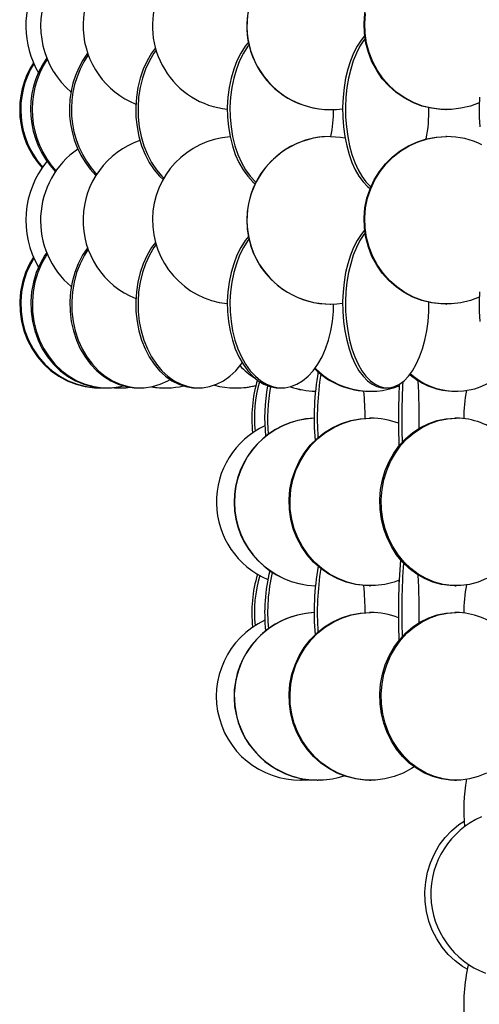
# Model space of a CAD drawing. Header units: millimetres. Extents: x 495 to 2657, y 518 to 2595.
# Tile 4 of 91: x 548 to 616, y 1771 to 1917. Entities that reach past the tile are written whole.
import ezdxf

# ---------------------------------------------------------------- set-up
doc = ezdxf.new("R2010")
doc.units = ezdxf.units.MM

msp = doc.modelspace()

# ---------------------------------------------------------------- linework, layer by layer
at = {"color": 7, "linetype": 'Continuous', "lineweight": 25}
for p, q in [((594.19, 1904.05), (594.23, 1904.05)), ((611.44, 1904.05), (611.54, 1904.05)), ((594.23, 1900.05), (594.19, 1900.05)), ((611.54, 1900.05), (611.44, 1900.05)), ((594.19, 1875.05), (594.23, 1875.05)), ((611.44, 1875.05), (611.54, 1875.05)), ((559.72, 1862.55), (559.87, 1862.55)), ((560.67, 1862.55), (560.89, 1862.55)), ((562.71, 1862.55), (562.79, 1862.55)), ((565.54, 1862.55), (565.83, 1862.55)), ((569.57, 1862.55), (569.59, 1862.55)), ((574.24, 1862.55), (574.58, 1862.55)), ((580.11, 1862.55), (580.17, 1862.55)), ((586.56, 1862.55), (586.95, 1862.55)), ((600.07, 1862.05), (600.21, 1862.05)), ((602.25, 1862.55), (602.69, 1862.55)), ((612.78, 1862.05), (613, 1862.05)), ((600.21, 1858.05), (600.07, 1858.05)), ((613, 1858.05), (612.78, 1858.05)), ((600.07, 1833.05), (600.21, 1833.05)), ((612.78, 1833.05), (613, 1833.05)), ((600.21, 1829.05), (600.07, 1829.05)), ((613, 1829.05), (612.78, 1829.05)), ((589.65, 1804.05), (589.69, 1804.05)), ((592.24, 1804.05), (592.29, 1804.05)), ((592.29, 1804.05), (592.33, 1804.05)), ((592.33, 1804.05), (592.38, 1804.05)), ((600.03, 1804.05), (599.45, 1804.07)), ((600.03, 1804.05), (600.07, 1804.05)), ((600.07, 1804.05), (600.21, 1804.05)), ((600.21, 1804.05), (600.25, 1804.05)), ((600.83, 1804.07), (600.25, 1804.05)), ((612.74, 1804.05), (612.41, 1804.05)), ((612.74, 1804.05), (612.78, 1804.05)), ((612.78, 1804.05), (613, 1804.05)), ((613, 1804.05), (613.04, 1804.05)), ((613.36, 1804.05), (613.04, 1804.05))]:
    msp.add_line(p, q, dxfattribs=at)
at = {"color": 7, "linetype": 'Continuous', "lineweight": 25, "flags": 128}
for points in [[(611.44, 1904.05), (610.71, 1904.07), (609.28, 1904.25), (607.87, 1904.59), (606.52, 1905.11), (605.23, 1905.79), (604.03, 1906.61), (602.94, 1907.58), (601.96, 1908.67), (601.12, 1909.88), (600.42, 1911.17), (599.88, 1912.55), (599.49, 1913.97), (599.28, 1915.44), (599.24, 1916.92), (599.37, 1918.39), (599.66, 1919.84), (600.13, 1921.25), (600.75, 1922.58), (601.52, 1923.84), (602.43, 1924.99), (603.47, 1926.02), (603.83, 1926.32)], [(616.42, 1905.09), (615.11, 1904.59), (613.7, 1904.25), (612.27, 1904.07), (610.82, 1904.07), (609.38, 1904.25), (607.98, 1904.59), (606.62, 1905.11), (605.34, 1905.79), (604.14, 1906.61), (603.04, 1907.58), (602.07, 1908.67), (601.23, 1909.88), (600.53, 1911.17), (599.98, 1912.55), (599.6, 1913.97), (599.39, 1915.44), (599.35, 1916.92), (599.47, 1918.39)], [(599.32, 1915.07), (598.78, 1914.42), (598.19, 1913.52), (597.66, 1912.49), (597.2, 1911.34), (596.8, 1910.08), (596.49, 1908.75), (596.25, 1907.34), (596.1, 1905.89), (596.03, 1904.42), (596.05, 1902.94), (596.16, 1901.47), (596.36, 1900.05), (596.64, 1898.67), (596.99, 1897.38), (597.42, 1896.17), (597.92, 1895.08), (598.48, 1894.11), (599.09, 1893.29), (599.75, 1892.61), (600.14, 1892.29)], [(581.97, 1914.11), (581.51, 1913.52), (580.85, 1912.49), (580.27, 1911.34), (579.79, 1910.08), (579.39, 1908.75), (579.1, 1907.34), (578.91, 1905.89), (578.83, 1904.42), (578.85, 1902.94), (578.99, 1901.47), (579.23, 1900.05), (579.58, 1898.67), (580.02, 1897.38), (580.55, 1896.17), (581.17, 1895.08), (581.87, 1894.11), (582.63, 1893.29), (582.97, 1892.98)], [(582.05, 1913.72), (581.9, 1913.52), (581.24, 1912.49), (580.67, 1911.34), (580.18, 1910.08), (579.78, 1908.75), (579.49, 1907.34), (579.3, 1905.89), (579.22, 1904.42), (579.25, 1902.94), (579.38, 1901.47), (579.62, 1900.05), (579.97, 1898.67), (580.41, 1897.38), (580.95, 1896.17), (581.56, 1895.08), (582.26, 1894.11), (583.02, 1893.29), (583.09, 1893.22)], [(599.38, 1914.63), (599.21, 1914.42), (598.62, 1913.52), (598.1, 1912.49), (597.63, 1911.34), (597.24, 1910.08), (596.92, 1908.75), (596.68, 1907.34), (596.53, 1905.89), (596.47, 1904.42), (596.49, 1902.94), (596.6, 1901.47), (596.79, 1900.05), (597.07, 1898.67), (597.42, 1897.38), (597.85, 1896.17), (598.35, 1895.08), (598.91, 1894.11), (599.52, 1893.29), (600.18, 1892.61), (600.25, 1892.55)], [(568.1, 1913.26), (567.53, 1912.49), (566.86, 1911.34), (566.28, 1910.08), (565.82, 1908.75), (565.47, 1907.34), (565.25, 1905.89), (565.16, 1904.42), (565.19, 1902.94), (565.35, 1901.47), (565.63, 1900.05), (566.03, 1898.67), (566.55, 1897.38), (567.18, 1896.17), (567.91, 1895.08), (568.72, 1894.11), (569.23, 1893.62)], [(568.19, 1912.93), (567.88, 1912.49), (567.2, 1911.34), (566.62, 1910.08), (566.16, 1908.75), (565.82, 1907.34), (565.59, 1905.89), (565.5, 1904.42), (565.53, 1902.94), (565.69, 1901.47), (565.97, 1900.05), (566.38, 1898.67), (566.9, 1897.38), (567.53, 1896.17), (568.25, 1895.08), (569.07, 1894.11), (569.35, 1893.83)], [(616.45, 1905.89), (616.41, 1904.42), (616.42, 1902.94), (616.5, 1901.47)], [(594.23, 1900.05), (595.71, 1899.96), (596.39, 1899.86)], [(611.44, 1875.05), (610.71, 1875.07), (609.28, 1875.25), (607.87, 1875.59), (606.52, 1876.11), (605.23, 1876.79), (604.03, 1877.61), (602.94, 1878.58), (601.96, 1879.67), (601.12, 1880.88), (600.42, 1882.17), (599.88, 1883.55), (599.49, 1884.97), (599.28, 1886.44), (599.24, 1887.92), (599.37, 1889.39), (599.66, 1890.84), (600.13, 1892.25), (600.75, 1893.58), (601.52, 1894.84), (602.43, 1895.99), (603.47, 1897.02), (604.62, 1897.92), (605.86, 1898.67), (607.19, 1899.27), (608.57, 1899.7), (609.99, 1899.96), (611.44, 1900.05)], [(616.42, 1876.09), (615.11, 1875.59), (613.7, 1875.25), (612.27, 1875.07), (610.82, 1875.07), (609.38, 1875.25), (607.98, 1875.59), (606.62, 1876.11), (605.34, 1876.79), (604.14, 1877.61), (603.04, 1878.58), (602.07, 1879.67), (601.23, 1880.88), (600.53, 1882.17), (599.98, 1883.55), (599.6, 1884.97), (599.39, 1886.44), (599.35, 1887.92), (599.47, 1889.39), (599.77, 1890.84), (600.24, 1892.25), (600.86, 1893.58), (601.63, 1894.84), (602.54, 1895.99), (603.58, 1897.02), (604.73, 1897.92), (605.97, 1898.67), (607.29, 1899.27), (608.68, 1899.7), (610.1, 1899.96), (611.54, 1900.05), (611.54, 1900.05)], [(599.32, 1886.07), (598.78, 1885.42), (598.19, 1884.52), (597.66, 1883.49), (597.2, 1882.34), (596.8, 1881.08), (596.49, 1879.75), (596.25, 1878.34), (596.1, 1876.89), (596.03, 1875.42), (596.05, 1873.94), (596.16, 1872.47), (596.36, 1871.05), (596.64, 1869.67), (596.99, 1868.38), (597.42, 1867.17), (597.92, 1866.08), (598.48, 1865.11), (599.09, 1864.29), (599.75, 1863.61), (600.44, 1863.09), (601.15, 1862.75), (601.89, 1862.57), (602.25, 1862.55)], [(599.38, 1885.63), (599.21, 1885.42), (598.62, 1884.52), (598.1, 1883.49), (597.63, 1882.34), (597.24, 1881.08), (596.92, 1879.75), (596.68, 1878.34), (596.53, 1876.89), (596.47, 1875.42), (596.49, 1873.94), (596.6, 1872.47), (596.79, 1871.05), (597.07, 1869.67), (597.42, 1868.38), (597.85, 1867.17), (598.35, 1866.08), (598.91, 1865.11), (599.52, 1864.29), (600.18, 1863.61), (600.87, 1863.09), (601.59, 1862.75), (602.32, 1862.57), (603.06, 1862.57), (603.79, 1862.75), (604.51, 1863.09), (605.2, 1863.61), (605.85, 1864.29), (606.47, 1865.11), (607.02, 1866.08), (607.52, 1867.17), (607.95, 1868.38), (608.31, 1869.67), (608.59, 1871.05), (608.78, 1872.47), (608.89, 1873.94), (608.91, 1875.32)], [(568.1, 1884.26), (567.53, 1883.49), (566.86, 1882.34), (566.28, 1881.08), (565.82, 1879.75), (565.47, 1878.34), (565.25, 1876.89), (565.16, 1875.42), (565.19, 1873.94), (565.35, 1872.47), (565.63, 1871.05), (566.03, 1869.67), (566.55, 1868.38), (567.18, 1867.17), (567.91, 1866.08), (568.72, 1865.11), (569.62, 1864.29), (570.57, 1863.61), (571.58, 1863.09), (572.63, 1862.75), (573.7, 1862.57), (574.24, 1862.55)], [(581.97, 1885.11), (581.51, 1884.52), (580.85, 1883.49), (580.27, 1882.34), (579.79, 1881.08), (579.39, 1879.75), (579.1, 1878.34), (578.91, 1876.89), (578.83, 1875.42), (578.85, 1873.94), (578.99, 1872.47), (579.23, 1871.05), (579.58, 1869.67), (580.02, 1868.38), (580.55, 1867.17), (581.17, 1866.08), (581.87, 1865.11), (582.63, 1864.29), (583.44, 1863.61), (584.3, 1863.09), (585.19, 1862.75), (586.1, 1862.57), (586.56, 1862.55)], [(582.05, 1884.72), (581.9, 1884.52), (581.24, 1883.49), (580.67, 1882.34), (580.18, 1881.08), (579.78, 1879.75), (579.49, 1878.34), (579.3, 1876.89), (579.22, 1875.42), (579.25, 1873.94), (579.38, 1872.47), (579.62, 1871.05), (579.97, 1869.67), (580.41, 1868.38), (580.95, 1867.17), (581.56, 1866.08), (582.26, 1865.11), (583.02, 1864.29), (583.83, 1863.61), (584.69, 1863.09), (585.58, 1862.75), (586.49, 1862.57), (587.41, 1862.57), (588.32, 1862.75), (589.21, 1863.09), (590.07, 1863.61), (590.89, 1864.29), (591.65, 1865.11), (592.34, 1866.08), (592.96, 1867.17), (593.5, 1868.38), (593.94, 1869.67), (594.28, 1871.05), (594.52, 1872.47), (594.66, 1873.94), (594.69, 1875.06)], [(551.88, 1882.76), (551.59, 1882.34), (550.88, 1881.08), (550.32, 1879.75), (549.89, 1878.34), (549.62, 1876.89), (549.5, 1875.42), (549.54, 1873.94), (549.74, 1872.47), (550.09, 1871.05), (550.58, 1869.67), (551.22, 1868.38), (551.99, 1867.17), (552.89, 1866.08), (553.89, 1865.11), (554.99, 1864.29), (556.17, 1863.61), (557.41, 1863.09), (558.69, 1862.75), (560.01, 1862.57), (560.67, 1862.55)], [(551.96, 1882.55), (551.82, 1882.34), (551.11, 1881.08), (550.54, 1879.75), (550.12, 1878.34), (549.84, 1876.89), (549.73, 1875.42), (549.76, 1873.94), (549.96, 1872.47), (550.31, 1871.05), (550.81, 1869.67), (551.45, 1868.38), (552.22, 1867.17), (553.11, 1866.08), (554.11, 1865.11), (555.21, 1864.29), (556.39, 1863.61), (557.63, 1863.09), (558.92, 1862.75), (560.23, 1862.57), (561.56, 1862.57), (562.87, 1862.75), (563.32, 1862.85)], [(557.99, 1883.48), (557.23, 1882.34), (556.58, 1881.08), (556.06, 1879.75), (555.67, 1878.34), (555.42, 1876.89), (555.31, 1875.42), (555.35, 1873.94), (555.53, 1872.47), (555.85, 1871.05), (556.3, 1869.67), (556.89, 1868.38), (557.59, 1867.17), (558.41, 1866.08), (559.33, 1865.11), (560.34, 1864.29), (561.42, 1863.61), (562.55, 1863.09), (563.73, 1862.75), (564.94, 1862.57), (565.54, 1862.55)], [(558.08, 1883.22), (557.51, 1882.34), (556.87, 1881.08), (556.34, 1879.75), (555.96, 1878.34), (555.71, 1876.89), (555.6, 1875.42), (555.63, 1873.94), (555.81, 1872.47), (556.13, 1871.05), (556.59, 1869.67), (557.17, 1868.38), (557.88, 1867.17), (558.7, 1866.08), (559.62, 1865.11), (560.62, 1864.29), (561.7, 1863.61), (562.84, 1863.09), (564.02, 1862.75), (565.22, 1862.57), (566.44, 1862.57), (567.64, 1862.75), (568.82, 1863.09), (569.96, 1863.61), (570.28, 1863.79)], [(568.19, 1883.93), (567.88, 1883.49), (567.2, 1882.34), (566.62, 1881.08), (566.16, 1879.75), (565.82, 1878.34), (565.59, 1876.89), (565.5, 1875.42), (565.53, 1873.94), (565.69, 1872.47), (565.97, 1871.05), (566.38, 1869.67), (566.9, 1868.38), (567.53, 1867.17), (568.25, 1866.08), (569.07, 1865.11), (569.96, 1864.29), (570.92, 1863.61), (571.93, 1863.09), (572.97, 1862.75), (574.04, 1862.57), (575.12, 1862.57), (576.19, 1862.75), (577.23, 1863.09), (578.24, 1863.61), (579.2, 1864.29), (580.09, 1865.11), (580.91, 1866.08), (581.05, 1866.28)], [(549.88, 1882.05), (549.32, 1881.08), (548.72, 1879.75), (548.27, 1878.34), (547.98, 1876.89), (547.85, 1875.42), (547.89, 1873.94), (548.1, 1872.47), (548.47, 1871.05), (549, 1869.67), (549.68, 1868.38), (550.5, 1867.17), (551.45, 1866.08), (552.51, 1865.11), (553.68, 1864.29), (554.93, 1863.61), (556.25, 1863.09), (557.62, 1862.75), (559.01, 1862.57), (559.72, 1862.55)], [(549.95, 1881.91), (549.48, 1881.08), (548.87, 1879.75), (548.42, 1878.34), (548.13, 1876.89), (548.01, 1875.42), (548.05, 1873.94), (548.26, 1872.47), (548.63, 1871.05), (549.16, 1869.67), (549.84, 1868.38), (550.66, 1867.17), (551.61, 1866.08), (552.67, 1865.11), (553.84, 1864.29), (555.09, 1863.61), (556.41, 1863.09), (557.77, 1862.75), (559.17, 1862.57), (560.28, 1862.56)], [(616.45, 1876.89), (616.41, 1875.42), (616.42, 1873.94), (616.5, 1872.47)], [(561.76, 1862.59), (561.98, 1862.57), (562.71, 1862.55)], [(567.52, 1862.72), (568.83, 1862.57), (569.57, 1862.55)], [(604.38, 1862.83), (604.41, 1862.75), (604.46, 1862.58)], [(600.07, 1833.05), (599.36, 1833.07), (597.94, 1833.25), (596.56, 1833.59), (595.22, 1834.11), (593.96, 1834.79), (592.77, 1835.61), (591.7, 1836.58), (590.73, 1837.67), (589.9, 1838.88), (589.22, 1840.17), (588.68, 1841.55), (588.3, 1842.97), (588.09, 1844.44), (588.05, 1845.92), (588.18, 1847.39), (588.47, 1848.84), (588.93, 1850.25), (589.54, 1851.58), (590.3, 1852.84), (591.2, 1853.99), (592.22, 1855.02), (593.35, 1855.92), (594.58, 1856.67), (595.88, 1857.27), (597.25, 1857.7), (598.65, 1857.96), (600.07, 1858.05), (600.07, 1858.05)], [(604.47, 1833.86), (603.72, 1833.59), (602.33, 1833.25), (600.92, 1833.07), (599.49, 1833.07), (598.08, 1833.25), (596.7, 1833.59), (595.36, 1834.11), (594.09, 1834.79), (592.91, 1835.61), (591.83, 1836.58), (590.87, 1837.67), (590.04, 1838.88), (589.35, 1840.17), (588.82, 1841.55), (588.44, 1842.97), (588.23, 1844.44), (588.19, 1845.92), (588.32, 1847.39), (588.61, 1848.84), (589.07, 1850.25), (589.68, 1851.58), (590.44, 1852.84), (591.34, 1853.99), (592.36, 1855.02), (593.49, 1855.92), (594.72, 1856.67), (596.02, 1857.27), (597.38, 1857.7), (598.78, 1857.96), (600.21, 1858.05), (600.21, 1858.05)], [(612.78, 1833.05), (612.11, 1833.07), (610.8, 1833.25), (609.51, 1833.59), (608.27, 1834.11), (607.09, 1834.79), (605.99, 1835.61), (604.98, 1836.58), (604.09, 1837.67), (603.31, 1838.88), (602.67, 1840.17), (602.18, 1841.55), (601.83, 1842.97), (601.63, 1844.44), (601.59, 1845.92), (601.71, 1847.39), (601.98, 1848.84), (602.41, 1850.25), (602.98, 1851.58), (603.68, 1852.84), (604.52, 1853.99), (605.47, 1855.02), (606.53, 1855.92), (607.67, 1856.67), (608.88, 1857.27), (610.15, 1857.7), (611.45, 1857.96), (612.78, 1858.05), (612.78, 1858.05)], [(617.51, 1834.11), (616.27, 1833.59), (614.98, 1833.25), (613.66, 1833.07), (612.34, 1833.07), (611.02, 1833.25), (609.73, 1833.59), (608.49, 1834.11), (607.31, 1834.79), (606.21, 1835.61), (605.21, 1836.58), (604.31, 1837.67), (603.54, 1838.88), (602.9, 1840.17), (602.4, 1841.55), (602.05, 1842.97), (601.85, 1844.44), (601.81, 1845.92), (601.93, 1847.39), (602.21, 1848.84), (602.63, 1850.25), (603.2, 1851.58), (603.91, 1852.84), (604.74, 1853.99), (605.69, 1855.02), (606.75, 1855.92), (607.89, 1856.67), (609.1, 1857.27), (610.37, 1857.7), (611.68, 1857.96), (613, 1858.05), (613, 1858.05)], [(604.38, 1833.83), (604.41, 1833.75), (604.46, 1833.58)], [(600.07, 1804.05), (599.36, 1804.07), (597.94, 1804.25), (596.56, 1804.59), (595.22, 1805.11), (593.96, 1805.79), (592.77, 1806.61), (591.7, 1807.58), (590.73, 1808.67), (589.9, 1809.88), (589.22, 1811.17), (588.68, 1812.55), (588.3, 1813.97), (588.09, 1815.44), (588.05, 1816.92), (588.18, 1818.39), (588.47, 1819.84), (588.93, 1821.25), (589.54, 1822.58), (590.3, 1823.84), (591.2, 1824.99), (592.22, 1826.02), (593.35, 1826.92), (594.58, 1827.67), (595.88, 1828.27), (597.25, 1828.7), (598.65, 1828.96), (600.07, 1829.05)], [(606.72, 1806.04), (606.32, 1805.79), (605.05, 1805.11), (603.72, 1804.59), (602.33, 1804.25), (600.92, 1804.07), (599.49, 1804.07), (598.08, 1804.25), (596.7, 1804.59), (595.36, 1805.11), (594.09, 1805.79), (592.91, 1806.61), (591.83, 1807.58), (590.87, 1808.67), (590.04, 1809.88), (589.35, 1811.17), (588.82, 1812.55), (588.44, 1813.97), (588.23, 1815.44), (588.19, 1816.92), (588.32, 1818.39), (588.61, 1819.84), (589.07, 1821.25), (589.68, 1822.58), (590.44, 1823.84), (591.34, 1824.99), (592.36, 1826.02), (593.49, 1826.92), (594.72, 1827.67), (596.02, 1828.27), (597.38, 1828.7), (598.78, 1828.96), (600.21, 1829.05), (600.21, 1829.05)], [(612.78, 1804.05), (612.11, 1804.07), (610.8, 1804.25), (609.51, 1804.59), (608.27, 1805.11), (607.09, 1805.79), (605.99, 1806.61), (604.98, 1807.58), (604.09, 1808.67), (603.31, 1809.88), (602.67, 1811.17), (602.18, 1812.55), (601.83, 1813.97), (601.63, 1815.44), (601.59, 1816.92), (601.71, 1818.39), (601.98, 1819.84), (602.41, 1821.25), (602.98, 1822.58), (603.68, 1823.84), (604.52, 1824.99), (605.47, 1826.02), (606.53, 1826.92), (607.67, 1827.67), (608.88, 1828.27), (610.15, 1828.7), (611.45, 1828.96), (612.78, 1829.05)], [(617.51, 1805.11), (616.27, 1804.59), (614.98, 1804.25), (613.66, 1804.07), (612.34, 1804.07), (611.02, 1804.25), (609.73, 1804.59), (608.49, 1805.11), (607.31, 1805.79), (606.21, 1806.61), (605.21, 1807.58), (604.31, 1808.67), (603.54, 1809.88), (602.9, 1811.17), (602.4, 1812.55), (602.05, 1813.97), (601.85, 1815.44), (601.81, 1816.92), (601.93, 1818.39), (602.21, 1819.84), (602.63, 1821.25), (603.2, 1822.58), (603.91, 1823.84), (604.74, 1824.99), (605.69, 1826.02), (606.75, 1826.92), (607.89, 1827.67), (609.1, 1828.27), (610.37, 1828.7), (611.68, 1828.96), (613, 1829.05), (613, 1829.05)], [(590.99, 1804.12), (590.43, 1804.07), (589.69, 1804.05)], [(592.24, 1804.05), (591.53, 1804.07), (590.96, 1804.12)], [(593.67, 1804.12), (593.09, 1804.07), (592.38, 1804.05)], [(614.64, 1775.87), (613.95, 1776.29), (612.82, 1777.11), (611.79, 1778.08), (610.87, 1779.17), (610.08, 1780.38), (609.42, 1781.67), (608.91, 1783.05), (608.55, 1784.47), (608.35, 1785.94), (608.31, 1787.42), (608.43, 1788.89), (608.71, 1790.34), (609.15, 1791.75), (609.73, 1793.08), (610.46, 1794.34), (611.32, 1795.49), (612.29, 1796.52), (613.37, 1797.42), (614.16, 1797.95)]]:
    msp.add_lwpolyline(points, dxfattribs=at)
at = {"color": 7, "linetype": 'Continuous', "lineweight": 25}
for centre, radius, start, end in [((569.91, 1916.56), 12.61, 117.7889, 247.9248), ((562.76, 1916.55), 14, 151.663, 209.9871), ((594.22, 1916.55), 12.5, 148.3831, 269.8683), ((594.25, 1916.55), 12.5, 148.5573, 278.1807), ((564.03, 1916.56), 13.06, 157.1274, 229.3995), ((580.15, 1916.54), 12.5, 158.8814, 263.8903), ((569.53, 1904.09), 14.28, 143.9727, 223.6942), ((569.87, 1904.09), 14.32, 145.3902, 222.573), ((560.83, 1904.06), 12.99, 147.4073, 221.9822), ((560.99, 1904.06), 12.99, 148.1846, 221.389), ((562.97, 1904.07), 13.5, 145.2697, 223.3315), ((563.22, 1904.07), 13.52, 146.3707, 222.4758), ((575.04, 1904.03), 19.65, 348.3191, 0.0907), ((584.93, 1904), 23.99, 349.63, 0.7502), ((569.88, 1887.54), 12.59, 108.9687, 248.0288), ((580.15, 1887.55), 12.5, 94.2063, 263.8916), ((594.22, 1887.55), 12.5, 90.1181, 269.8819), ((594.25, 1887.55), 12.5, 90.1021, 278.1761), ((611.54, 1888.08), 11.96, 63.7743, 89.9732), ((563.91, 1887.54), 12.96, 124.8413, 229.7041), ((562.58, 1887.53), 13.83, 140.5936, 210.2756), ((589.68, 1874.5), 12.46, 224.0457, 236.8258), ((632.06, 1858.03), 40.28, 170.1109, 184.692), ((600.11, 1873.84), 11.79, 225.6899, 269.7924), ((600.2, 1873.75), 11.7, 224.9988, 291.4011), ((602.04, 1858.05), 19.56, 162.986, 186.4625), ((602.49, 1858.06), 19.62, 163.9662, 185.7321), ((632.79, 1858.04), 40.54, 170.6853, 184.0979), ((717.93, 1858.04), 113.06, 177.2621, 181.8172), ((612.84, 1872.49), 10.44, 229.5245, 269.6417), ((612.99, 1872.35), 10.29, 228.344, 305.0203), ((495.7, 1858.08), 111.77, 359.2174, 2.846), ((562.79, 1874.68), 12.13, 265.294, 277.1144), ((569.59, 1875.04), 12.49, 260.4855, 282.4454), ((580.11, 1874.87), 12.33, 254.9752, 283.9552), ((580.17, 1874.88), 12.33, 270.0011, 283.651), ((610.71, 1858.05), 26.31, 169.4601, 185.9255), ((611.35, 1858.04), 26.51, 169.8272, 185.1827), ((592.29, 1874.45), 12.4, 250.9866, 268.5392), ((592.33, 1874.45), 12.4, 250.8863, 268.3264), ((557.41, 1858.08), 41.98, 359.9232, 5.4622), ((718.85, 1858.04), 114.48, 177.4747, 182.0751), ((640.69, 1857.62), 26.58, 170.1141, 179.2393), ((592.33, 1845.55), 12.5, 92.5078, 268.3536), ((592.38, 1845.55), 12.5, 92.7203, 268.1417), ((600.2, 1846.43), 11.62, 68.9606, 89.9796), ((612.92, 1847.56), 10.49, 49.364, 89.5551), ((589.72, 1845.55), 12.52, 114.9816, 247.2382), ((632.06, 1829.03), 40.28, 170.1109, 184.692), ((632.79, 1829.04), 40.54, 170.6853, 184.0979), ((709.81, 1829.01), 105.45, 175.6862, 182.2376), ((710.83, 1829.05), 105.97, 176.0037, 181.9453), ((602.04, 1829.05), 19.56, 162.986, 186.4625), ((602.46, 1829.06), 19.59, 163.6102, 185.7406), ((610.14, 1829.04), 25.74, 165.9467, 186.0472), ((610.67, 1829.05), 25.83, 166.5922, 185.3356), ((495.7, 1829.08), 111.77, 359.2174, 2.846), ((557.41, 1829.08), 41.98, 359.9232, 5.4622), ((640.69, 1828.62), 26.58, 170.1141, 179.2393), ((592.33, 1816.55), 12.5, 92.5048, 269.8032), ((592.36, 1816.56), 12.49, 92.6487, 288.2249), ((600.2, 1817.43), 11.62, 68.9606, 89.9796), ((612.92, 1818.56), 10.49, 49.364, 89.5551), ((589.69, 1816.56), 12.5, 114.9011, 275.8522), ((641.39, 1799.54), 27.28, 170.2034, 185.1196), ((621.76, 1787.05), 12.56, 113.3837, 249.4322), ((640.65, 1770.55), 26.54, 166.8732, 185.2767)]:
    msp.add_arc(centre, radius, start, end, dxfattribs=at)

doc.saveas('drawing.dxf')
